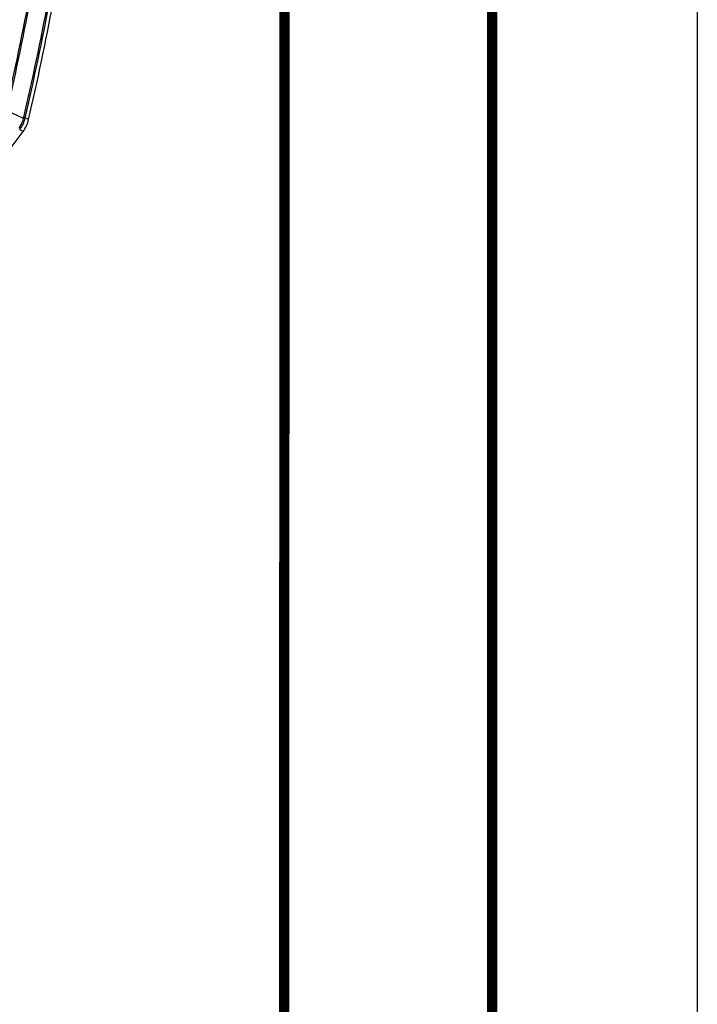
# Model space of a CAD drawing. Header units: millimetres. Extents: x 0 to 420, y 0 to 297.
# Tile 241 of 256: x 403 to 420, y 165 to 189. Entities that reach past the tile are written whole.
import ezdxf

# ---------------------------------------------------------------- set-up
doc = ezdxf.new("R2010")
doc.units = ezdxf.units.MM
doc.header["$LTSCALE"] = 23.1
doc.layers.get('0').update_dxf_attribs({"linetype": 'CONTINUOUS'})
doc.layers.add('06___PRT_ALL_SURFS', color=7, linetype='CONTINUOUS')

msp = doc.modelspace()

# ---------------------------------------------------------------- linework, layer by layer
at = {"color": 7, "linetype": 'Continuous'}
for p, q in [((420, 297), (420, 0)), ((410, 286.9999), (409.8296, 10.1087)), ((403.5867, 186.6577), (403.1857, 186.8427)), ((403.6258, 186.671), (403.5867, 186.6577)), ((403.7096, 186.6333), (403.6258, 186.671)), ((403.5756, 186.3412), (403.4923, 186.38))]:
    msp.add_line(p, q, dxfattribs=at)
at = {"color": 7, "linetype": 'Continuous', "const_width": 0.25}
for points in [[(415, 5), (415, 292)], [(410, 287), (409.8468, 9.9234)]]:
    msp.add_lwpolyline(points, dxfattribs=at)
at = {"color": 7, "linetype": 'Continuous'}
for points in [[(403.6613, 186.6551), (403.6441, 186.6627), (403.6258, 186.671)], [(403.5276, 186.3636), (403.5105, 186.3716), (403.4923, 186.38)]]:
    msp.add_lwpolyline(points, dxfattribs=at)
for centre, radius, start, end in [((335.131, 202.5434), 69.8085, 347.037841, 351.854159), ((335.131, 202.5434), 69.8424, 347.008745, 351.837402), ((335.131, 202.5434), 70.2748, 346.935287, 351.696043), ((335.131, 202.5434), 70.3099, 346.953087, 351.690344), ((402.6462, 186.9445), 0.9833, 327.6599, 343.04229), ((402.9303, 186.8141), 0.8, 323.76221, 346.93857)]:
    msp.add_arc(centre, radius, start, end, dxfattribs=at)
msp.add_open_spline([(403.4923, 186.38), (403.5552, 186.4662), (403.6015, 186.5671), (403.6258, 186.671)], degree=3, dxfattribs=at)
at = {"layer": '06___PRT_ALL_SURFS', "color": 7, "linetype": 'Continuous'}
for centre, radius, start, end in [((335.131, 202.5434), 70.4, 346.938568, 351.661319), ((363.731, 215.5434), 49.4, 308.79819, 323.76221)]:
    msp.add_arc(centre, radius, start, end, dxfattribs=at)

doc.saveas('drawing.dxf')
